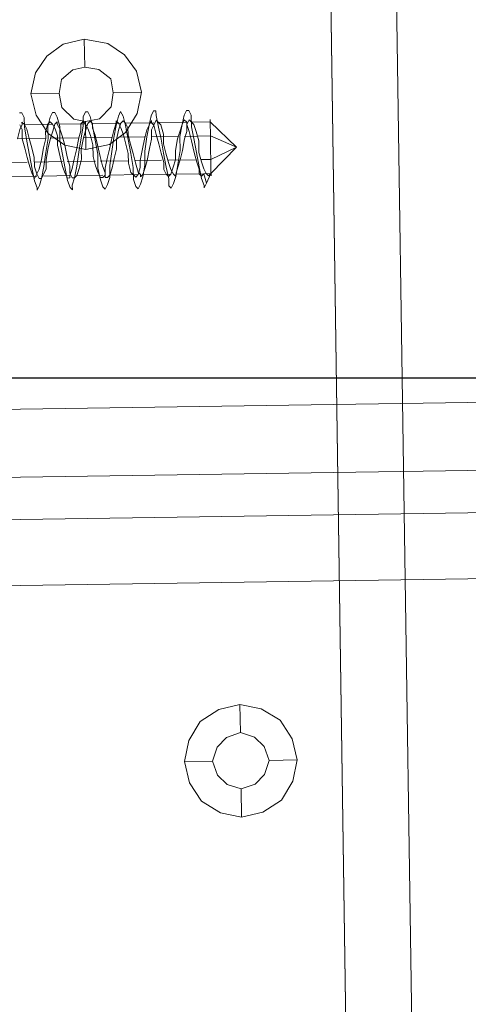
# Model space of a CAD drawing. Extents: x 147111805 to 147230536, y 410950310 to 411028142.
# Tile 165 of 256: x 147185622 to 147185662, y 410980836 to 410980924. Entities that reach past the tile are written whole.
import ezdxf

# ---------------------------------------------------------------- set-up
doc = ezdxf.new("R2010")
doc.units = 0
doc.header["$LTSCALE"] = 100
doc.layers.add('T--A9041--_VERHARDINGEN_Tegels', color=9, linetype='Continuous', transparency=0.3)
doc.layers.add('T--L9071--_TERREINMEUBILAIR_Stoelen', color=1, linetype='Continuous')
doc.layers.add('T--L9071--_TERREINMEUBILAIR_Tafels', color=30, linetype='Continuous')

# ---------------------------------------------------------------- blocks, each defined once
blk = doc.blocks.new('Picknicktafel 180x160cm')
at = {"layer": 'T--L9071--_TERREINMEUBILAIR_Stoelen', "lineweight": 0}
for p, q in [((1616.77025917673, 617.8726398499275), (1616.559165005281, 617.8726398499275)), ((1616.981353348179, 617.4504515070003), (1616.77025917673, 617.8726398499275)), ((1616.981353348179, 616.6060748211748), (1616.981353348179, 617.4504515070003)), ((1619.303389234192, 617.4504515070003), (1619.092295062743, 616.6060748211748)), ((1619.514483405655, 617.8726398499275), (1619.303389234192, 617.4504515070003)), ((1619.725577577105, 617.8726398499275), (1619.514483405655, 617.8726398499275)), ((1619.936671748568, 617.4504515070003), (1619.725577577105, 617.8726398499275)), ((1620.147765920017, 616.6060748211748), (1619.936671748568, 617.4504515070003)), ((1622.46980180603, 617.8726398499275), (1622.258707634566, 617.4504515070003)), ((1622.258707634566, 617.4504515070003), (1622.258707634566, 616.6060748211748)), ((1622.680895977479, 617.8726398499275), (1622.46980180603, 617.8726398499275)), ((1622.891990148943, 617.4504515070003), (1622.680895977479, 617.8726398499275)), ((1623.103084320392, 616.6060748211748), (1622.891990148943, 617.4504515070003)), ((1625.425120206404, 617.4504515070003), (1625.214026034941, 616.6060748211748)), ((1625.636214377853, 617.8726398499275), (1625.425120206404, 617.4504515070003)), ((1625.847308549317, 617.4504515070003), (1625.636214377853, 617.8726398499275)), ((1626.058402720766, 616.6060748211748), (1625.847308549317, 617.4504515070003)), ((1628.380438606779, 617.4504515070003), (1628.169344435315, 616.6060748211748)), ((1628.591532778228, 617.8726398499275), (1628.380438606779, 617.4504515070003)), ((1628.802626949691, 617.8726398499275), (1628.591532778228, 617.8726398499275)), ((1628.802626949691, 617.4504515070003), (1628.802626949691, 617.8726398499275)), ((1629.01372112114, 616.3949806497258), (1628.802626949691, 617.4504515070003)), ((1631.335757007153, 617.4504515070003), (1631.124662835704, 616.6060748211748)), ((1631.546851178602, 617.8726398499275), (1631.335757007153, 617.4504515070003)), ((1631.757945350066, 617.8726398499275), (1631.546851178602, 617.8726398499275)), ((1631.969039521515, 617.4504515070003), (1631.757945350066, 617.8726398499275)), ((1631.969039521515, 616.3949806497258), (1631.969039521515, 617.4504515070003)), ((1616.348070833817, 615.5506039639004), (1616.559165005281, 616.3949806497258)), ((1616.77025917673, 616.3949806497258), (1616.559165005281, 616.8171689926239)), ((1616.559165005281, 616.3949806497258), (1616.77025917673, 616.8171689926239)), ((1616.77025917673, 616.8171689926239), (1616.77025917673, 617.0282631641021)), ((1616.77025917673, 617.0282631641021), (1616.981353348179, 616.8171689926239)), ((1616.77025917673, 615.5506039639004), (1616.77025917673, 616.3949806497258)), ((1616.981353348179, 616.8171689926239), (1617.192447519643, 616.3949806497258)), ((1616.981353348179, 616.8171689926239), (1619.514483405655, 616.8171689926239)), ((1617.192447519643, 615.3395097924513), (1616.981353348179, 616.6060748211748)), ((1617.192447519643, 616.3949806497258), (1617.403541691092, 615.5506039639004)), ((1619.092295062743, 616.8171689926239), (1618.881200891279, 616.1838864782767)), ((1619.303389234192, 617.0282631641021), (1619.092295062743, 616.8171689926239)), ((1619.092295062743, 616.6060748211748), (1619.092295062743, 615.5506039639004)), ((1619.514483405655, 616.8171689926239), (1619.303389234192, 617.0282631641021)), ((1619.725577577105, 616.3949806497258), (1619.514483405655, 616.8171689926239)), ((1619.514483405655, 616.1838864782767), (1619.725577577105, 616.8171689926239)), ((1619.725577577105, 616.8171689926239), (1619.936671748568, 617.0282631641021)), ((1619.936671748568, 615.7616981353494), (1619.725577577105, 616.3949806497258)), ((1619.936671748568, 617.0282631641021), (1619.936671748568, 616.8171689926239)), ((1619.936671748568, 616.8171689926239), (1620.147765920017, 616.3949806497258)), ((1620.147765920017, 616.8171689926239), (1622.46980180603, 616.8171689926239)), ((1620.147765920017, 615.3395097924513), (1620.147765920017, 616.6060748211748)), ((1620.147765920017, 616.3949806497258), (1620.358860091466, 615.7616981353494)), ((1622.258707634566, 617.0282631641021), (1622.047613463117, 616.8171689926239)), ((1622.047613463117, 616.8171689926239), (1622.047613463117, 616.1838864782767)), ((1622.258707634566, 616.6060748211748), (1622.047613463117, 615.5506039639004)), ((1622.46980180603, 616.8171689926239), (1622.258707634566, 617.0282631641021)), ((1622.680895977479, 616.3949806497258), (1622.46980180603, 616.8171689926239)), ((1622.46980180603, 616.1838864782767), (1622.680895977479, 616.8171689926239)), ((1622.680895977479, 616.8171689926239), (1622.891990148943, 617.0282631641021)), ((1622.891990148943, 615.7616981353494), (1622.680895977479, 616.3949806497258)), ((1622.891990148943, 617.0282631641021), (1623.103084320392, 616.8171689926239)), ((1623.103084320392, 616.8171689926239), (1623.103084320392, 616.3949806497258)), ((1623.103084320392, 616.8171689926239), (1625.636214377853, 616.8171689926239)), ((1623.314178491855, 615.3395097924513), (1623.103084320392, 616.6060748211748)), ((1623.103084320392, 616.3949806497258), (1623.314178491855, 615.7616981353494)), ((1625.214026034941, 616.8171689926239), (1625.002931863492, 616.1838864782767)), ((1625.214026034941, 616.6060748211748), (1625.002931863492, 615.5506039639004)), ((1625.425120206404, 616.8171689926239), (1625.214026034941, 617.0282631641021)), ((1625.214026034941, 617.0282631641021), (1625.214026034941, 616.8171689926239)), ((1625.636214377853, 616.3949806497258), (1625.425120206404, 616.8171689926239)), ((1625.425120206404, 616.1838864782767), (1625.636214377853, 616.8171689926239)), ((1625.636214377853, 616.8171689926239), (1625.847308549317, 617.0282631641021)), ((1625.847308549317, 615.7616981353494), (1625.636214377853, 616.3949806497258)), ((1625.847308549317, 617.0282631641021), (1626.058402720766, 616.8171689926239)), ((1626.058402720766, 616.8171689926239), (1626.26949689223, 616.3949806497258)), ((1626.058402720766, 616.8171689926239), (1628.591532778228, 616.8171689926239)), ((1626.26949689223, 615.3395097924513), (1626.058402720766, 616.6060748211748)), ((1626.26949689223, 616.3949806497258), (1626.26949689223, 615.7616981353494)), ((1628.169344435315, 616.6060748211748), (1627.958250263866, 615.5506039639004)), ((1628.169344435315, 616.6060748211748), (1627.958250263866, 616.1838864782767)), ((1628.380438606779, 617.0282631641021), (1628.169344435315, 616.6060748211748)), ((1628.380438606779, 616.8171689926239), (1628.380438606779, 617.0282631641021)), ((1628.591532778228, 616.6060748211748), (1628.380438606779, 616.8171689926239)), ((1628.380438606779, 616.1838864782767), (1628.591532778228, 616.6060748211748)), ((1628.591532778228, 616.6060748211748), (1628.802626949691, 617.0282631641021)), ((1628.802626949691, 615.7616981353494), (1628.591532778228, 616.6060748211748)), ((1628.802626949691, 617.0282631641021), (1629.01372112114, 616.8171689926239)), ((1629.01372112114, 616.8171689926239), (1629.224815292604, 616.6060748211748)), ((1629.01372112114, 616.8171689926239), (1631.546851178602, 616.8171689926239)), ((1629.224815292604, 615.3395097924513), (1629.01372112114, 616.3949806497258)), ((1629.224815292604, 616.6060748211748), (1629.435909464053, 615.7616981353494)), ((1631.124662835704, 616.6060748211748), (1630.91356866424, 615.5506039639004)), ((1631.124662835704, 616.6060748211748), (1630.91356866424, 615.9727923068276)), ((1631.335757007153, 617.0282631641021), (1631.124662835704, 616.6060748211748)), ((1631.546851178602, 616.8171689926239), (1631.335757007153, 617.0282631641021)), ((1631.546851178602, 616.6060748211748), (1631.757945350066, 617.0282631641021)), ((1631.546851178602, 616.6060748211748), (1631.546851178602, 616.8171689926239)), ((1631.757945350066, 615.9727923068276), (1631.546851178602, 616.6060748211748)), ((1631.546851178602, 615.9727923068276), (1631.546851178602, 616.6060748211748)), ((1631.757945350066, 617.0282631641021), (1631.969039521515, 616.8171689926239)), ((1631.969039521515, 616.8171689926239), (1632.180133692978, 616.6060748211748)), ((1631.969039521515, 616.8171689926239), (1633.657792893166, 616.8171689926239)), ((1632.180133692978, 615.3395097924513), (1631.969039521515, 616.3949806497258)), ((1632.180133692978, 616.6060748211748), (1632.391227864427, 615.9727923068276)), ((1633.657792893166, 617.0282631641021), (1633.657792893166, 616.6060748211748)), ((1633.657792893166, 616.6060748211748), (1633.657792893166, 617.0282631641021)), ((1633.657792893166, 617.0282631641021), (1633.657792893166, 617.0282631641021)), ((1635.979828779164, 614.4951331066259), (1633.657792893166, 616.8171689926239)), ((1633.657792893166, 616.6060748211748), (1633.657792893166, 615.7616981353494)), ((1633.657792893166, 615.7616981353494), (1633.657792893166, 616.6060748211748)), ((1616.348070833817, 615.5506039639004), (1618.881200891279, 615.5506039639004)), ((1616.981353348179, 614.706227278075), (1616.77025917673, 615.5506039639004)), ((1617.403541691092, 615.5506039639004), (1617.614635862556, 614.706227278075)), ((1618.881200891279, 615.5506039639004), (1618.67010671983, 614.706227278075)), ((1618.881200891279, 616.1838864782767), (1618.881200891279, 615.5506039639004)), ((1619.092295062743, 615.5506039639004), (1618.881200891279, 614.2840389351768)), ((1619.092295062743, 614.706227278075), (1619.303389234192, 615.5506039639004)), ((1619.303389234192, 615.5506039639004), (1619.514483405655, 616.1838864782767)), ((1619.303389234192, 615.5506039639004), (1621.836519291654, 615.5506039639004)), ((1619.936671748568, 614.9173214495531), (1619.936671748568, 615.7616981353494)), ((1620.358860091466, 615.7616981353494), (1620.56995426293, 614.9173214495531)), ((1621.836519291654, 615.5506039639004), (1621.625425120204, 614.4951331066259)), ((1622.047613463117, 616.1838864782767), (1621.836519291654, 615.5506039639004)), ((1622.047613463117, 615.5506039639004), (1621.836519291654, 614.2840389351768)), ((1622.047613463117, 614.4951331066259), (1622.258707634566, 615.5506039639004)), ((1622.258707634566, 615.5506039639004), (1622.46980180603, 616.1838864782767)), ((1622.258707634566, 615.5506039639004), (1624.791837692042, 615.5506039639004)), ((1623.103084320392, 614.9173214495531), (1622.891990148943, 615.7616981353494)), ((1623.314178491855, 615.7616981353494), (1623.525272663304, 614.9173214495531)), ((1625.002931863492, 616.1838864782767), (1624.791837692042, 615.3395097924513)), ((1625.002931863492, 615.5506039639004), (1624.791837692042, 614.2840389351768)), ((1625.214026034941, 615.3395097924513), (1625.425120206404, 616.1838864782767)), ((1625.425120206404, 615.5506039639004), (1627.747156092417, 615.5506039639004)), ((1626.058402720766, 614.9173214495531), (1625.847308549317, 615.7616981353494)), ((1626.26949689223, 615.7616981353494), (1626.480591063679, 614.9173214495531)), ((1627.958250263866, 616.1838864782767), (1627.747156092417, 615.3395097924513)), ((1627.958250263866, 615.5506039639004), (1627.747156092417, 614.2840389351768)), ((1628.380438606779, 615.3395097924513), (1628.380438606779, 616.1838864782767)), ((1628.380438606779, 615.5506039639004), (1630.702474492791, 615.5506039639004)), ((1629.01372112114, 614.9173214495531), (1628.802626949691, 615.7616981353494)), ((1629.435909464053, 615.7616981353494), (1629.435909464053, 614.9173214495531)), ((1630.91356866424, 615.9727923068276), (1630.702474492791, 615.3395097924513)), ((1630.91356866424, 615.5506039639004), (1630.91356866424, 614.2840389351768)), ((1631.335757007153, 615.3395097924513), (1631.546851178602, 615.9727923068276)), ((1631.335757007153, 615.5506039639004), (1633.657792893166, 615.5506039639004)), ((1631.969039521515, 615.1284156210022), (1631.757945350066, 615.9727923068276)), ((1632.391227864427, 615.9727923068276), (1632.602322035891, 615.1284156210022)), ((1633.657792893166, 615.7616981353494), (1633.657792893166, 614.4951331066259)), ((1633.657792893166, 614.4951331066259), (1633.657792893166, 615.7616981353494)), ((1635.979828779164, 614.4951331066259), (1633.657792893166, 615.5506039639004)), ((1617.192447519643, 613.8618505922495), (1616.981353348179, 614.706227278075)), ((1617.403541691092, 614.0729447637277), (1617.192447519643, 615.3395097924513)), ((1617.614635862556, 614.706227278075), (1617.825730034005, 613.8618505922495)), ((1618.67010671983, 614.706227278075), (1618.459012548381, 613.6507564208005)), ((1618.881200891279, 613.6507564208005), (1619.092295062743, 614.706227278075)), ((1620.147765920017, 613.8618505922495), (1619.936671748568, 614.9173214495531)), ((1620.358860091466, 614.0729447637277), (1620.147765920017, 615.3395097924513)), ((1620.56995426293, 614.9173214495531), (1620.781048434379, 613.8618505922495)), ((1623.103084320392, 613.8618505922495), (1623.103084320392, 614.9173214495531)), ((1623.525272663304, 614.0729447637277), (1623.314178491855, 615.3395097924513)), ((1623.525272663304, 614.9173214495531), (1623.736366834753, 613.8618505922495)), ((1624.791837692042, 615.3395097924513), (1624.580743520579, 614.4951331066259)), ((1625.214026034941, 614.4951331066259), (1625.214026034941, 615.3395097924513)), ((1626.26949689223, 614.0729447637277), (1626.058402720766, 614.9173214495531)), ((1626.480591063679, 614.0729447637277), (1626.26949689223, 615.3395097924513)), ((1626.480591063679, 614.9173214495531), (1626.691685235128, 614.0729447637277)), ((1627.747156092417, 615.3395097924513), (1627.536061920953, 614.4951331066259)), ((1628.169344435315, 614.4951331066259), (1628.380438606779, 615.3395097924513)), ((1629.224815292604, 614.0729447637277), (1629.01372112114, 614.9173214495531)), ((1629.435909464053, 614.0729447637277), (1629.224815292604, 615.3395097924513)), ((1629.435909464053, 614.9173214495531), (1629.647003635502, 614.0729447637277)), ((1630.702474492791, 615.3395097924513), (1630.491380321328, 614.2840389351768)), ((1631.124662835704, 614.2840389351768), (1631.335757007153, 615.3395097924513)), ((1632.180133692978, 614.0729447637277), (1631.969039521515, 615.1284156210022)), ((1632.391227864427, 614.0729447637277), (1632.180133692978, 615.3395097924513)), ((1632.602322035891, 615.1284156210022), (1632.602322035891, 614.0729447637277)), ((1617.403541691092, 613.0174739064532), (1617.192447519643, 613.8618505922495)), ((1617.614635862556, 612.806379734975), (1617.403541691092, 614.0729447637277)), ((1617.825730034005, 613.8618505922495), (1617.825730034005, 613.0174739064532)), ((1618.881200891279, 614.2840389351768), (1618.67010671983, 613.0174739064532)), ((1620.358860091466, 613.0174739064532), (1620.147765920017, 613.8618505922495)), ((1620.56995426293, 612.806379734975), (1620.358860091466, 614.0729447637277)), ((1620.781048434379, 613.8618505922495), (1620.992142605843, 613.0174739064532)), ((1621.625425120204, 614.4951331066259), (1621.414330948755, 613.6507564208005)), ((1621.836519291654, 614.2840389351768), (1621.625425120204, 613.0174739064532)), ((1622.047613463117, 613.6507564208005), (1622.047613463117, 614.4951331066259)), ((1623.314178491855, 613.0174739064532), (1623.103084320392, 613.8618505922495)), ((1623.525272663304, 612.806379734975), (1623.525272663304, 614.0729447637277)), ((1623.736366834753, 613.8618505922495), (1623.947461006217, 613.0174739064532)), ((1624.580743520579, 614.4951331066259), (1624.36964934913, 613.6507564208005)), ((1624.791837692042, 614.2840389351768), (1624.580743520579, 613.0174739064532)), ((1625.002931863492, 613.6507564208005), (1625.214026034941, 614.4951331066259)), ((1626.26949689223, 613.2285680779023), (1626.26949689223, 614.0729447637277)), ((1626.691685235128, 612.806379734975), (1626.480591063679, 614.0729447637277)), ((1626.691685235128, 614.0729447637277), (1626.902779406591, 613.2285680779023)), ((1627.536061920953, 614.4951331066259), (1627.324967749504, 613.4396622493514)), ((1627.747156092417, 614.2840389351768), (1627.747156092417, 613.0174739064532)), ((1627.958250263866, 613.4396622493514), (1628.169344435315, 614.4951331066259)), ((1629.435909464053, 613.2285680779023), (1629.224815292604, 614.0729447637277)), ((1629.647003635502, 612.806379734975), (1629.435909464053, 614.0729447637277)), ((1629.647003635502, 614.0729447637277), (1629.858097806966, 613.2285680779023)), ((1630.491380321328, 614.2840389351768), (1630.491380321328, 613.4396622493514)), ((1630.91356866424, 614.2840389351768), (1630.702474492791, 613.0174739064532)), ((1630.91356866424, 613.4396622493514), (1631.124662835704, 614.2840389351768)), ((1632.391227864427, 613.2285680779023), (1632.180133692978, 614.0729447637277)), ((1632.602322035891, 612.806379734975), (1632.391227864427, 614.0729447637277)), ((1632.602322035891, 614.0729447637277), (1632.81341620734, 613.2285680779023)), ((1633.657792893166, 614.4951331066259), (1633.657792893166, 613.2285680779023)), ((1633.657792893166, 613.2285680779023), (1633.657792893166, 614.4951331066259)), ((1635.979828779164, 614.4951331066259), (1633.657792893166, 612.1730972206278)), ((1635.979828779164, 614.4951331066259), (1633.657792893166, 613.4396622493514)), ((1614.87041163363, 613.4396622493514), (1617.192447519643, 613.4396622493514)), ((1617.614635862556, 612.3841913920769), (1617.403541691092, 613.0174739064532)), ((1617.825730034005, 613.4396622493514), (1620.358860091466, 613.4396622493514)), ((1617.825730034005, 613.0174739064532), (1618.036824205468, 612.3841913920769)), ((1618.459012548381, 613.6507564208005), (1618.247918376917, 612.806379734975)), ((1618.67010671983, 613.0174739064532), (1618.459012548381, 611.9620030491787)), ((1618.881200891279, 612.806379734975), (1618.881200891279, 613.6507564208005)), ((1620.56995426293, 612.3841913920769), (1620.358860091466, 613.0174739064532)), ((1620.781048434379, 613.4396622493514), (1623.314178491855, 613.4396622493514)), ((1620.992142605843, 613.0174739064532), (1620.992142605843, 612.3841913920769)), ((1621.414330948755, 613.6507564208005), (1621.203236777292, 612.806379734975)), ((1621.625425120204, 613.0174739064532), (1621.414330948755, 611.9620030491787)), ((1621.836519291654, 612.806379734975), (1622.047613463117, 613.6507564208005)), ((1623.525272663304, 612.3841913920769), (1623.314178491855, 613.0174739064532)), ((1623.736366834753, 613.4396622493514), (1626.26949689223, 613.4396622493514)), ((1623.947461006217, 613.0174739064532), (1624.158555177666, 612.3841913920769)), ((1624.36964934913, 613.6507564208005), (1624.158555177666, 612.806379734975)), ((1624.580743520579, 613.0174739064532), (1624.580743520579, 611.9620030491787)), ((1624.791837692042, 612.806379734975), (1625.002931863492, 613.6507564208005)), ((1626.480591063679, 612.3841913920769), (1626.26949689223, 613.2285680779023)), ((1626.902779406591, 613.4396622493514), (1629.224815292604, 613.4396622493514)), ((1626.902779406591, 613.2285680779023), (1627.113873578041, 612.3841913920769)), ((1627.324967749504, 613.4396622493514), (1627.324967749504, 612.806379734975)), ((1627.747156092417, 613.0174739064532), (1627.536061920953, 611.9620030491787)), ((1627.747156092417, 612.806379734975), (1627.958250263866, 613.4396622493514)), ((1629.435909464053, 612.595285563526), (1629.435909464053, 613.2285680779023)), ((1629.858097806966, 613.4396622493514), (1632.391227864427, 613.4396622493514)), ((1629.858097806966, 613.2285680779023), (1630.069191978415, 612.595285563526)), ((1630.491380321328, 613.4396622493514), (1630.280286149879, 612.806379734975)), ((1630.702474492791, 613.0174739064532), (1630.491380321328, 611.9620030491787)), ((1630.702474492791, 612.806379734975), (1630.91356866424, 613.4396622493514)), ((1632.602322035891, 612.595285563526), (1632.391227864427, 613.2285680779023)), ((1632.81341620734, 613.4396622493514), (1633.657792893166, 613.4396622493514)), ((1632.81341620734, 613.2285680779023), (1633.024510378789, 612.595285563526)), ((1633.657792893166, 613.2285680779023), (1633.657792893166, 612.3841913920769)), ((1633.657792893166, 612.3841913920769), (1633.657792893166, 613.2285680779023)), ((1615.503694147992, 612.1730972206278), (1618.036824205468, 612.1730972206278)), ((1617.825730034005, 611.7509088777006), (1617.614635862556, 612.806379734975)), ((1617.825730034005, 611.9620030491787), (1617.614635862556, 612.3841913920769)), ((1618.036824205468, 612.3841913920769), (1617.825730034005, 611.9620030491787)), ((1618.247918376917, 612.806379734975), (1618.036824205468, 612.3841913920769)), ((1618.036824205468, 612.3841913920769), (1618.247918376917, 611.9620030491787)), ((1618.459012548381, 611.9620030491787), (1618.247918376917, 611.3287205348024)), ((1618.247918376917, 611.9620030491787), (1618.459012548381, 611.9620030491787)), ((1618.459012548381, 611.9620030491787), (1618.67010671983, 612.3841913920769)), ((1618.67010671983, 612.3841913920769), (1618.881200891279, 612.806379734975)), ((1618.67010671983, 612.1730972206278), (1620.992142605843, 612.1730972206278)), ((1620.781048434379, 611.7509088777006), (1620.56995426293, 612.806379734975)), ((1620.781048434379, 611.9620030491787), (1620.56995426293, 612.3841913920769)), ((1620.992142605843, 611.9620030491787), (1620.781048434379, 611.9620030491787)), ((1621.203236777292, 612.806379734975), (1620.992142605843, 612.1730972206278)), ((1620.992142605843, 612.3841913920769), (1621.203236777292, 611.9620030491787)), ((1620.992142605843, 612.1730972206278), (1620.992142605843, 611.9620030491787)), ((1621.414330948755, 611.9620030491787), (1621.203236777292, 611.3287205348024)), ((1621.203236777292, 611.9620030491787), (1621.414330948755, 611.9620030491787)), ((1621.414330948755, 611.9620030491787), (1621.625425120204, 612.1730972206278)), ((1621.625425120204, 612.1730972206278), (1621.836519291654, 612.806379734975)), ((1621.625425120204, 612.1730972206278), (1623.947461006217, 612.1730972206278)), ((1623.736366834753, 611.7509088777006), (1623.525272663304, 612.806379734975)), ((1623.736366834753, 611.9620030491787), (1623.525272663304, 612.3841913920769)), ((1623.947461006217, 611.9620030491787), (1623.736366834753, 611.9620030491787)), ((1624.158555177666, 612.1730972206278), (1623.947461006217, 611.9620030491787)), ((1624.158555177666, 612.806379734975), (1624.158555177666, 612.1730972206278)), ((1624.158555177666, 612.3841913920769), (1624.158555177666, 611.9620030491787)), ((1624.158555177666, 611.9620030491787), (1624.36964934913, 611.9620030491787)), ((1624.36964934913, 611.9620030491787), (1624.580743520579, 612.1730972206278)), ((1624.580743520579, 611.9620030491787), (1624.36964934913, 611.3287205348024)), ((1624.580743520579, 612.1730972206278), (1624.791837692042, 612.806379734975)), ((1624.580743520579, 612.1730972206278), (1627.113873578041, 612.1730972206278)), ((1626.691685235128, 612.1730972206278), (1626.480591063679, 612.3841913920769)), ((1626.691685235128, 611.7509088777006), (1626.691685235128, 612.806379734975)), ((1626.902779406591, 611.9620030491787), (1626.691685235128, 612.1730972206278)), ((1627.113873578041, 612.1730972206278), (1626.902779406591, 611.9620030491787)), ((1627.324967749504, 612.806379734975), (1627.113873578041, 612.1730972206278)), ((1627.113873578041, 612.3841913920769), (1627.324967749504, 612.1730972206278)), ((1627.324967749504, 612.1730972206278), (1627.324967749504, 611.9620030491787)), ((1627.324967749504, 611.9620030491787), (1627.536061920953, 612.1730972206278)), ((1627.536061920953, 611.9620030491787), (1627.324967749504, 611.3287205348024)), ((1627.536061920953, 612.1730972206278), (1627.747156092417, 612.806379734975)), ((1627.536061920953, 612.1730972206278), (1630.069191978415, 612.1730972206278)), ((1629.647003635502, 612.1730972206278), (1629.435909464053, 612.595285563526)), ((1629.858097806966, 611.7509088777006), (1629.647003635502, 612.806379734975)), ((1629.858097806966, 611.9620030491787), (1629.647003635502, 612.1730972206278)), ((1630.069191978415, 612.1730972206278), (1629.858097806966, 611.9620030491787)), ((1630.280286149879, 612.806379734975), (1630.069191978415, 612.1730972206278)), ((1630.069191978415, 612.595285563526), (1630.280286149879, 612.1730972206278)), ((1630.280286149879, 612.1730972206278), (1630.491380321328, 611.9620030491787)), ((1630.491380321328, 611.9620030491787), (1630.280286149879, 611.3287205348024)), ((1630.491380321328, 612.1730972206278), (1630.702474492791, 612.806379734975)), ((1630.491380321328, 611.9620030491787), (1630.491380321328, 612.1730972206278)), ((1630.491380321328, 612.1730972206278), (1633.024510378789, 612.1730972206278)), ((1632.81341620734, 611.7509088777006), (1632.602322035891, 612.806379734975)), ((1632.602322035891, 612.1730972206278), (1632.602322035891, 612.595285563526)), ((1632.81341620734, 611.9620030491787), (1632.602322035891, 612.1730972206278)), ((1633.024510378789, 612.1730972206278), (1632.81341620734, 611.9620030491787)), ((1633.024510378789, 612.595285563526), (1633.235604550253, 612.1730972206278)), ((1633.235604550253, 611.3287205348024), (1633.024510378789, 612.1730972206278)), ((1633.657792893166, 612.1730972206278), (1633.024510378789, 612.1730972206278)), ((1633.024510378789, 612.1730972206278), (1633.657792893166, 612.1730972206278)), ((1633.657792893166, 612.1730972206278), (1633.235604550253, 611.3287205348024)), ((1633.235604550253, 612.1730972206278), (1633.446698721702, 611.9620030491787)), ((1633.446698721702, 611.9620030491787), (1633.657792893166, 612.1730972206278)), ((1633.657792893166, 612.3841913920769), (1633.657792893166, 611.9620030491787)), ((1633.657792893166, 611.9620030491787), (1633.657792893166, 612.3841913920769)), ((1618.036824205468, 611.1176263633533), (1617.825730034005, 611.7509088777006)), ((1618.247918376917, 611.3287205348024), (1618.036824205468, 610.9065321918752)), ((1618.036824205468, 610.9065321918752), (1618.036824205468, 611.1176263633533)), ((1620.992142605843, 611.1176263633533), (1620.781048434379, 611.7509088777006)), ((1621.203236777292, 610.9065321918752), (1620.992142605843, 611.1176263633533)), ((1621.203236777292, 611.3287205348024), (1621.203236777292, 610.9065321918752)), ((1623.947461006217, 611.1176263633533), (1623.736366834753, 611.7509088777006)), ((1624.158555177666, 610.9065321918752), (1623.947461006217, 611.1176263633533)), ((1624.36964934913, 611.3287205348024), (1624.158555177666, 610.9065321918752)), ((1626.902779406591, 611.1176263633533), (1626.691685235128, 611.7509088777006)), ((1627.113873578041, 610.9065321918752), (1626.902779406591, 611.1176263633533)), ((1627.324967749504, 611.3287205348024), (1627.113873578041, 610.9065321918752)), ((1629.858097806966, 611.1176263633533), (1629.858097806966, 611.7509088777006)), ((1630.069191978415, 610.9065321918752), (1629.858097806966, 611.1176263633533)), ((1630.280286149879, 611.3287205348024), (1630.069191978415, 610.9065321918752)), ((1633.024510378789, 611.1176263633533), (1632.81341620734, 611.7509088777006)), ((1633.235604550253, 611.3287205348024), (1633.024510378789, 610.9065321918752)), ((1633.024510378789, 610.9065321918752), (1633.024510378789, 611.1176263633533))]:
    blk.add_line(p, q, dxfattribs=at)
at = {"layer": 'T--L9071--_TERREINMEUBILAIR_Tafels', "lineweight": 0}
for p, q in [((1644.634689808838, 1128.298346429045), (1644.634689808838, 460.8185762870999)), ((1644.634689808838, 460.8185762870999), (1644.634689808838, 1128.298346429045)), ((1650.545326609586, 1128.298346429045), (1650.545326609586, 460.8185762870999)), ((1650.545326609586, 460.8185762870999), (1650.545326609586, 1128.298346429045)), ((1644.634689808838, 1110.566436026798), (1644.634689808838, 478.7615808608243)), ((1644.634689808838, 478.7615808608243), (1644.634689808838, 1110.566436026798)), ((1650.545326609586, 1110.566436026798), (1650.545326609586, 478.7615808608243)), ((1650.545326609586, 478.7615808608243), (1650.545326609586, 1110.566436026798)), ((1622.46980180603, 624.4165591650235), (1620.56995426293, 623.9943708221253)), ((1624.580743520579, 623.9943708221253), (1622.46980180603, 624.4165591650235)), ((1622.46980180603, 624.4165591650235), (1622.46980180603, 621.8834291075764)), ((1620.56995426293, 623.9943708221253), (1619.092295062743, 622.9388999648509)), ((1626.058402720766, 622.9388999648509), (1624.580743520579, 623.9943708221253)), ((1619.092295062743, 622.9388999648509), (1618.036824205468, 621.4612407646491)), ((1627.113873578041, 621.4612407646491), (1626.058402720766, 622.9388999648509)), ((1620.358860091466, 620.8279582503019), (1621.414330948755, 621.6723349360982)), ((1621.414330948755, 621.6723349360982), (1620.358860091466, 620.8279582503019)), ((1621.414330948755, 621.6723349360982), (1622.46980180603, 621.8834291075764)), ((1622.46980180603, 621.8834291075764), (1621.414330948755, 621.6723349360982)), ((1622.46980180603, 621.8834291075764), (1623.736366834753, 621.6723349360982)), ((1623.736366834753, 621.6723349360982), (1622.46980180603, 621.8834291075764)), ((1623.736366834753, 621.6723349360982), (1624.791837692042, 620.8279582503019)), ((1624.791837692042, 620.8279582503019), (1623.736366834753, 621.6723349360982)), ((1618.036824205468, 621.4612407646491), (1617.614635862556, 619.5613932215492)), ((1620.147765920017, 619.5613932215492), (1620.358860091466, 620.8279582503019)), ((1620.358860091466, 620.8279582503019), (1620.147765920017, 619.5613932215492)), ((1624.791837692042, 620.8279582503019), (1625.002931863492, 619.5613932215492)), ((1625.002931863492, 619.5613932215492), (1624.791837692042, 620.8279582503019)), ((1627.536061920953, 619.5613932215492), (1627.113873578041, 621.4612407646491)), ((1617.614635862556, 619.5613932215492), (1618.036824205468, 617.6615456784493)), ((1617.614635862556, 619.5613932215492), (1620.147765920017, 619.5613932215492)), ((1620.358860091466, 618.2948281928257), (1620.147765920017, 619.5613932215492)), ((1620.147765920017, 619.5613932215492), (1620.147765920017, 619.5613932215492)), ((1620.147765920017, 619.5613932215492), (1620.358860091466, 618.2948281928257)), ((1625.002931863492, 619.5613932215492), (1624.791837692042, 618.2948281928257)), ((1624.791837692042, 618.2948281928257), (1625.002931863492, 619.5613932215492)), ((1625.002931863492, 619.5613932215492), (1625.002931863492, 619.5613932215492)), ((1627.536061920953, 619.5613932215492), (1625.002931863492, 619.5613932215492)), ((1627.113873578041, 617.6615456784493), (1627.536061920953, 619.5613932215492)), ((1627.536061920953, 619.5613932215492), (1627.536061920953, 619.5613932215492)), ((1621.414330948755, 617.2393573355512), (1620.358860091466, 618.2948281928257)), ((1620.358860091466, 618.2948281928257), (1621.414330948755, 617.2393573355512)), ((1624.791837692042, 618.2948281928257), (1623.736366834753, 617.2393573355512)), ((1623.736366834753, 617.2393573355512), (1624.791837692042, 618.2948281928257)), ((1618.036824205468, 617.6615456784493), (1619.092295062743, 615.9727923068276)), ((1626.058402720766, 615.9727923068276), (1627.113873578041, 617.6615456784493)), ((1622.46980180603, 617.0282631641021), (1621.414330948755, 617.2393573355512)), ((1621.414330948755, 617.2393573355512), (1622.46980180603, 617.0282631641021)), ((1623.736366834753, 617.2393573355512), (1622.46980180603, 617.0282631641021)), ((1622.46980180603, 617.0282631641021), (1623.736366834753, 617.2393573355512)), ((1622.46980180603, 614.4951331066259), (1622.46980180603, 617.0282631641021)), ((1619.092295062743, 615.9727923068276), (1620.56995426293, 614.9173214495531)), ((1624.580743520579, 614.9173214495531), (1626.058402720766, 615.9727923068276)), ((1620.56995426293, 614.9173214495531), (1622.46980180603, 614.4951331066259)), ((1622.46980180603, 614.4951331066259), (1624.580743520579, 614.9173214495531)), ((1794.089363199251, 591.274774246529), (6.121730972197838, 591.274774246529)), ((1794.089363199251, 591.274774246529), (6.121730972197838, 591.274774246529)), ((6.121730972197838, 591.274774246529), (1794.089363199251, 591.274774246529)), ((6.121730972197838, 591.274774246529), (1794.089363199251, 591.274774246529)), ((1794.089363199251, 585.1530432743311), (6.121730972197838, 585.1530432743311)), ((6.121730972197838, 585.1530432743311), (1794.089363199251, 585.1530432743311)), ((6.121730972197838, 585.1530432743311), (1794.089363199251, 585.1530432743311)), ((6.121730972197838, 585.1530432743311), (1794.089363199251, 585.1530432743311)), ((1794.089363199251, 581.3533481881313), (6.121730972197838, 581.3533481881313)), ((1794.089363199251, 581.3533481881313), (6.121730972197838, 581.3533481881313)), ((6.121730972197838, 581.3533481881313), (1794.089363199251, 581.3533481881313)), ((6.121730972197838, 581.3533481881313), (1794.089363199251, 581.3533481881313)), ((1794.089363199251, 575.4427113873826), (6.121730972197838, 575.4427113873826)), ((1794.089363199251, 575.4427113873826), (6.121730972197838, 575.4427113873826)), ((6.121730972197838, 575.4427113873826), (1794.089363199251, 575.4427113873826)), ((6.121730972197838, 575.4427113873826), (1794.089363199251, 575.4427113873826)), ((1635.557640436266, 564.4658144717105), (1633.657792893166, 564.0436261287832)), ((1637.457487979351, 564.0436261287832), (1635.557640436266, 564.4658144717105)), ((1635.557640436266, 564.4658144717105), (1635.557640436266, 561.9326844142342)), ((1633.657792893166, 564.0436261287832), (1631.969039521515, 562.9881552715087)), ((1639.146241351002, 562.9881552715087), (1637.457487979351, 564.0436261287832)), ((1631.969039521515, 562.9881552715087), (1630.91356866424, 561.2994018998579)), ((1640.201712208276, 561.2994018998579), (1639.146241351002, 562.9881552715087)), ((1634.291075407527, 561.5104960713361), (1635.557640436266, 561.9326844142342)), ((1635.557640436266, 561.9326844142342), (1634.291075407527, 561.5104960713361)), ((1635.557640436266, 561.9326844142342), (1636.824205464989, 561.5104960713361)), ((1636.824205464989, 561.5104960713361), (1635.557640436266, 561.9326844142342)), ((1630.91356866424, 561.2994018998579), (1630.491380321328, 559.3995543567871)), ((1633.024510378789, 559.3995543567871), (1633.446698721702, 560.6661193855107)), ((1633.446698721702, 560.6661193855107), (1633.024510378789, 559.3995543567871)), ((1633.446698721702, 560.6661193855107), (1634.291075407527, 561.5104960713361)), ((1634.291075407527, 561.5104960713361), (1633.446698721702, 560.6661193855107)), ((1636.824205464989, 561.5104960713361), (1637.668582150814, 560.6661193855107)), ((1637.668582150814, 560.6661193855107), (1636.824205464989, 561.5104960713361)), ((1637.668582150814, 560.6661193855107), (1638.090770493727, 559.3995543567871)), ((1638.090770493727, 559.3995543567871), (1637.668582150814, 560.6661193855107)), ((1640.623900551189, 559.3995543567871), (1640.201712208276, 561.2994018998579)), ((1630.491380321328, 559.3995543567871), (1630.91356866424, 557.4997068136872)), ((1630.491380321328, 559.3995543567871), (1633.024510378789, 559.3995543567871)), ((1633.446698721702, 558.1329893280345), (1633.024510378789, 559.3995543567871)), ((1633.024510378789, 559.3995543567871), (1633.024510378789, 559.3995543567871)), ((1633.024510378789, 559.3995543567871), (1633.446698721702, 558.1329893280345)), ((1638.090770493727, 559.3995543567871), (1637.668582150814, 558.1329893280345)), ((1637.668582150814, 558.1329893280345), (1638.090770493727, 559.3995543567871)), ((1638.090770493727, 559.3995543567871), (1638.090770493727, 559.3995543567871)), ((1640.623900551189, 559.3995543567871), (1638.090770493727, 559.3995543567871)), ((1640.201712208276, 557.4997068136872), (1640.623900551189, 559.3995543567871)), ((1640.623900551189, 559.3995543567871), (1640.623900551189, 559.3995543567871)), ((1634.291075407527, 557.288612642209), (1633.446698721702, 558.1329893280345)), ((1633.446698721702, 558.1329893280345), (1634.291075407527, 557.288612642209)), ((1637.668582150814, 558.1329893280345), (1636.824205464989, 557.288612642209)), ((1636.824205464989, 557.288612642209), (1637.668582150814, 558.1329893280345)), ((1630.91356866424, 557.4997068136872), (1631.969039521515, 555.8109534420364)), ((1635.557640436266, 556.8664242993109), (1634.291075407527, 557.288612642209)), ((1634.291075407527, 557.288612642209), (1635.557640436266, 556.8664242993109)), ((1636.824205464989, 557.288612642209), (1635.557640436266, 556.8664242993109)), ((1635.557640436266, 556.8664242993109), (1636.824205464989, 557.288612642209)), ((1639.146241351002, 555.8109534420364), (1640.201712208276, 557.4997068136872)), ((1635.557640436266, 554.3332942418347), (1635.557640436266, 556.8664242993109)), ((1631.969039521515, 555.8109534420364), (1633.657792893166, 554.7554825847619)), ((1637.457487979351, 554.7554825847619), (1639.146241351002, 555.8109534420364)), ((1633.657792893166, 554.7554825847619), (1635.557640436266, 554.3332942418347)), ((1635.557640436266, 554.3332942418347), (1637.457487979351, 554.7554825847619))]:
    blk.add_line(p, q, dxfattribs=at)

msp = doc.modelspace()

# ---------------------------------------------------------------- hatches: boundary and pattern name
at = {"layer": 'T--A9041--_VERHARDINGEN_Tegels'}
h = msp.add_hatch(dxfattribs=at)
h.set_pattern_fill('ANSI37', color=256, scale=200, angle=45)
h.set_pattern_definition([(90, (0, 0), (-635, 0), []), (180, (0, 0), (0, -635), [])])
h.paths.add_polyline_path([(147190078.1486338, 410991756.4179381), (147190048.6327146, 410993756.2001289), (147189886, 411004255), (147184436, 411004255), (147184436, 411003375), (147181049.9018662, 411003374.9999999), (147181043.1003716, 411000675.0044289), (147181056, 411000674.9999998), (147188886, 411000675), (147188886, 410998065), (147189571, 410998065), (147189571, 410997065), (147188886, 410997065), (147188886, 410994455), (147181056, 410994455), (147181040.9647505, 410994455.0051623), (147181039.0343014, 410987549.1051784), (147182124.0163228, 410987549.1051784), (147182124.0163228, 410985174.1051784), (147181037.4034005, 410985174.1051784), (147181028.8834921, 410972766.9858332), (147181689.38947, 410972780.0966348), (147190353.3638374, 410972785.8197682), (147190319.8840117, 410975378.2017957)])

# ---------------------------------------------------------------- block references
at = {"layer": 'T--L9071--_TERREINMEUBILAIR_Stoelen', "rotation": 0.8455994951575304}
msp.add_blockref('Picknicktafel 180x160cm', (147184014.7146086, 410980274.0736587), dxfattribs=at)

doc.saveas('drawing.dxf')
